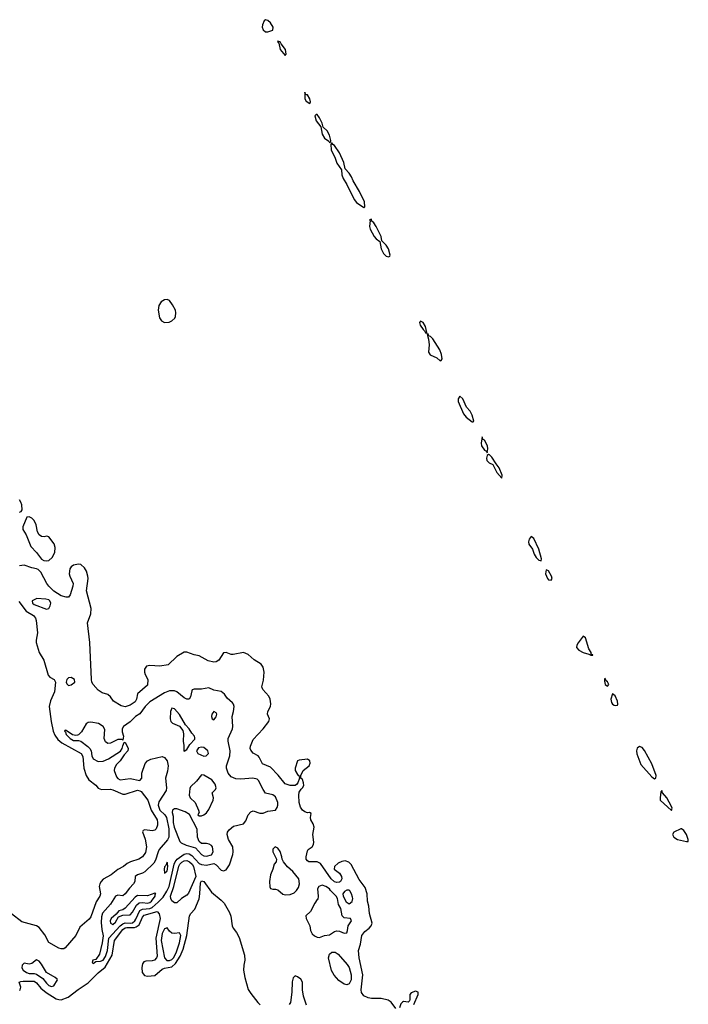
# Model space of a CAD drawing. Header units: inches. Extents: x 2900156 to 3052044, y 553486 to 918419.
# Tile 9 of 15: x 2990913 to 2996346, y 824872 to 832871. Entities that reach past the tile are written whole.
import ezdxf

# ---------------------------------------------------------------- set-up
doc = ezdxf.new("R2010")
doc.units = ezdxf.units.IN
doc.header["$MEASUREMENT"] = 0
doc.layers.add('C9892', color=7, linetype='Continuous')
doc.layers.add('C9893', color=7, linetype='Continuous')

msp = doc.modelspace()

# ---------------------------------------------------------------- linework, layer by layer
at = {"layer": 'C9892', "color": 5}
for points, elevation in [([(2994490, 829813.7), (2994475.4, 829790), (2994474.8, 829770), (2994518.5, 829670), (2994541.1, 829641.1), (2994590, 829602.6), (2994597.4, 829602.6), (2994602, 829610), (2994590, 829658.5), (2994572.6, 829690), (2994544.3, 829724.3), (2994513.7, 829790)], 20), ([(2994670, 829482), (2994662, 829430), (2994664.4, 829410), (2994690, 829374.7), (2994706.5, 829366.5), (2994710, 829351.3), (2994715.5, 829384.5), (2994713.6, 829410), (2994690, 829454.2), (2994679.4, 829459.4), (2994672.2, 829470)], 20), ([(2994722, 829338), (2994710, 829329.4), (2994705.9, 829310), (2994708.2, 829290), (2994728.3, 829270), (2994756.2, 829256.2), (2994790, 829192.2), (2994830, 829147.2), (2994833.7, 829170), (2994810, 829229.6), (2994783.1, 829263.1), (2994750, 829317.3), (2994730, 829336.9)], 20), ([(2990990, 828831), (2990970.3, 828829.7), (2990939, 828750), (2990939.4, 828730), (2990965.1, 828685.1), (2991004.2, 828590), (2991050, 828541.5), (2991090, 828487.5), (2991110, 828477), (2991130, 828474.3), (2991150, 828478), (2991177.5, 828502.5), (2991196.8, 828543.2), (2991201.6, 828581.6), (2991193.4, 828613.4), (2991150, 828669.6), (2991134, 828674), (2991110.2, 828669.8), (2991090, 828671.9), (2991070, 828685.3), (2991056.5, 828710), (2991046.1, 828766.1), (2991030, 828801.7), (2991010, 828821.5)], 20), ([(2995070, 828671.2), (2995052.8, 828650), (2995047.8, 828630), (2995049.5, 828609.5), (2995078.3, 828570), (2995093.4, 828530), (2995110, 828501.7), (2995130, 828479), (2995150, 828474), (2995153.8, 828490), (2995130.9, 828570), (2995090, 828655.3)], 20), ([(2995190, 828400.7), (2995186.1, 828370), (2995200.8, 828330), (2995210, 828320.8), (2995230, 828317.4), (2995239.8, 828330), (2995234.7, 828350), (2995210, 828392.7)], 20), ([(2991050.5, 828169.5), (2991013.4, 828150), (2991016.1, 828130), (2991030, 828120.4), (2991130, 828081.9), (2991150, 828087.8), (2991161.4, 828110), (2991165.3, 828130), (2991158, 828150), (2991150, 828157.5), (2991124.5, 828164.5)], 40), ([(2995490, 827862.7), (2995450, 827808.2), (2995440.6, 827790), (2995438, 827770), (2995454.9, 827750), (2995490, 827730.3), (2995537.3, 827717.3), (2995552.6, 827707.4), (2995570, 827707.3), (2995570, 827711.3), (2995557.2, 827717.2), (2995556.8, 827730), (2995538.3, 827758.3), (2995510, 827848.3)], 20), ([(2991330, 827526.6), (2991310, 827524.7), (2991295.3, 827510), (2991291.5, 827490), (2991295.2, 827475.2), (2991310, 827461.7), (2991330, 827466.6), (2991360.3, 827490), (2991358.5, 827510)], 40), ([(2995670, 827519.3), (2995664.7, 827515.3), (2995663.6, 827496.4), (2995669.3, 827470), (2995690, 827457), (2995698.7, 827470), (2995690, 827491.1), (2995678.6, 827498.6)], 20), ([(2992450, 827443.2), (2992390, 827431.8), (2992329, 827431), (2992314.4, 827425.6), (2992310, 827418.4), (2992300.9, 827370), (2992290, 827349.8), (2992270, 827349.8), (2992250, 827361.1), (2992190.6, 827410.6), (2992170, 827419.2), (2992130, 827417.2), (2992090, 827401), (2991970, 827329), (2991931.3, 827290), (2991890, 827231.3), (2991854.8, 827210), (2991810, 827166.6), (2991755.5, 827130), (2991745.4, 827110), (2991746.4, 827086.4), (2991756.5, 827050), (2991750, 827018), (2991743.1, 827023.1), (2991710, 827023.1), (2991650, 826992.9), (2991630, 826990.6), (2991610, 827003.5), (2991599.3, 827030), (2991603.1, 827103.1), (2991591.5, 827130), (2991551.8, 827151.8), (2991490, 827165), (2991470, 827162.4), (2991452.8, 827150), (2991413.7, 827086.3), (2991390, 827061.6), (2991381.5, 827058.5), (2991370, 827055.2), (2991340.7, 827060.7), (2991290, 827097.4), (2991282.3, 827097.7), (2991276.3, 827090), (2991283.6, 827083.6), (2991290, 827064.9), (2991321.8, 827030), (2991350, 827015.9), (2991390, 827015), (2991410, 827009.5), (2991467, 826967), (2991482.9, 826950), (2991492.2, 826930), (2991498.2, 826890), (2991510, 826866.7), (2991550, 826843.1), (2991590, 826847.8), (2991634.2, 826865.8), (2991731.3, 826928.7), (2991746, 826950), (2991750, 826972), (2991762, 826998), (2991770, 827001), (2991793.7, 826950), (2991792.4, 826930), (2991762.8, 826897.2), (2991730, 826849.5), (2991699.5, 826820.5), (2991682, 826790), (2991679.5, 826770), (2991699.9, 826719.9), (2991710, 826706.8), (2991730, 826694.9), (2991810, 826707.2), (2991890, 826691), (2991905.2, 826710), (2991905.7, 826750), (2991932.8, 826827.2), (2991950, 826850.6), (2991977, 826863), (2992070, 826886), (2992090, 826876.9), (2992110, 826850.3), (2992118.1, 826810), (2992114.8, 826765.2), (2992097.1, 826710), (2992105.2, 826630), (2992103.2, 826610), (2992043.5, 826516.5), (2992037.2, 826490), (2992050.9, 826450), (2992091.7, 826411.7), (2992105.7, 826390), (2992123.6, 826296.4), (2992124.8, 826230), (2992113.1, 826206.9), (2992046.9, 826130), (2992036.6, 826110), (2992016.2, 826043.8), (2992001.8, 826018.2), (2991930, 825948.8), (2991910, 825936.1), (2991870, 825923.2), (2991850.2, 825910), (2991847.6, 825870), (2991837.5, 825850), (2991804.5, 825815.5), (2991770, 825768.1), (2991750, 825754.2), (2991710, 825757.8), (2991690, 825750.8), (2991650, 825686), (2991586.7, 825613.3), (2991577.8, 825582.2), (2991575.6, 825535.6), (2991578.7, 825478.7), (2991590.9, 825429.1), (2991583.9, 825370), (2991560, 825280), (2991530, 825235.6), (2991505.7, 825230), (2991501.6, 825210), (2991510, 825204.2), (2991530, 825220.7), (2991570, 825221.6), (2991590, 825230.8), (2991610, 825259.8), (2991626.9, 825310), (2991636.9, 825410), (2991730.1, 825509.9), (2991750, 825526), (2991770, 825532.6), (2991810, 825529.7), (2991830, 825534.3), (2991849.1, 825550), (2991857.1, 825562.9), (2991890, 825633.4), (2991910, 825645.3), (2991969.6, 825650.4), (2991990, 825659), (2992038.8, 825701.2), (2992077.6, 825742.4), (2992108.8, 825790), (2992126.6, 825830), (2992168.8, 826011.2), (2992175.6, 826030), (2992190.9, 826050), (2992250, 826091.9), (2992270, 826098.1), (2992290, 826094.8), (2992310, 826080.6), (2992370, 826016.7), (2992390, 826006.8), (2992430, 826002.9), (2992490, 826014.9), (2992510, 826005.4), (2992550, 825960.2), (2992570, 825956.1), (2992590, 825963.1), (2992616.4, 826003.6), (2992644.9, 826090), (2992647.2, 826110), (2992645, 826150), (2992610, 826211), (2992598.8, 826250), (2992602.5, 826270), (2992615, 826290), (2992650, 826319), (2992730, 826337.3), (2992750, 826362.4), (2992770, 826410.2), (2992790, 826435), (2992810, 826444.5), (2992864.9, 826424.9), (2992890, 826423.9), (2992930, 826439.8), (2992989.9, 826450.1), (2993005.9, 826470), (2993011.3, 826490), (2993009.3, 826510), (2992990, 826558), (2992970, 826572.6), (2992910, 826587.6), (2992890, 826615.6), (2992853.7, 826690), (2992840.9, 826700.9), (2992808.3, 826708.3), (2992710, 826699.9), (2992670, 826703.4), (2992630, 826719.9), (2992606.9, 826750), (2992592.5, 826790), (2992592.8, 826810), (2992619.3, 826890), (2992622.2, 826930), (2992605.3, 827010), (2992605.6, 827030), (2992640.7, 827110), (2992643.6, 827130), (2992639.7, 827210), (2992651.2, 827251.2), (2992655.4, 827290), (2992649.7, 827310), (2992641, 827321), (2992598.8, 827358.8), (2992577, 827390), (2992550, 827412.8), (2992490, 827424.9)], 40), ([(2995730, 827394), (2995716.9, 827350), (2995722.5, 827322.5), (2995728.9, 827308.9), (2995742, 827302), (2995750, 827299.2), (2995770, 827303.1), (2995773.8, 827310), (2995770, 827335.4), (2995750, 827378.3)], 20), ([(2992150, 827276.4), (2992139.1, 827250), (2992135.9, 827190), (2992140.2, 827170), (2992154.5, 827154.5), (2992211, 827131), (2992237.4, 827097.4), (2992243.2, 827070), (2992239.6, 827010), (2992245.7, 826974.3), (2992246, 826930), (2992250, 826927.3), (2992270, 826941), (2992296.3, 826983.7), (2992335.4, 827024.6), (2992336.9, 827036.9), (2992332.3, 827050), (2992310, 827075.1), (2992288.5, 827110), (2992260.9, 827140.9), (2992210, 827225.3), (2992170, 827271.9)], 60), ([(2992490, 827249.4), (2992474.9, 827230), (2992470.6, 827210), (2992477.3, 827190), (2992490, 827183.7), (2992510, 827206), (2992514.7, 827230), (2992510, 827239.5)], 60), ([(2992390, 826961.7), (2992365.9, 826954.1), (2992348.5, 826930), (2992360.3, 826910), (2992410, 826888.5), (2992428.4, 826891.6), (2992439.2, 826900.8), (2992445.6, 826910), (2992440.5, 826930), (2992410, 826959.1)], 60), ([(2995950, 826965.4), (2995930, 826952.8), (2995924.6, 826930), (2995927.4, 826907.4), (2995959.6, 826819.6), (2996050, 826718.8), (2996070, 826703.9), (2996082.6, 826710), (2996085, 826730), (2996050, 826824.4), (2995990, 826933.6), (2995970, 826956.9)], 20), ([(2992390, 826736.4), (2992350, 826685.3), (2992301.3, 826638.7), (2992295, 826625), (2992289, 826571), (2992297.5, 826550), (2992337.9, 826510), (2992366.4, 826450), (2992372, 826430), (2992361, 826410), (2992370, 826402.8), (2992390, 826404), (2992410, 826410.8), (2992430, 826426.4), (2992450, 826455.5), (2992485.5, 826530), (2992487.9, 826550), (2992476.3, 826590), (2992503, 826617), (2992508.7, 826630), (2992501, 826661), (2992474, 826694), (2992410, 826734.6)], 60), ([(2996130, 826609.4), (2996121.2, 826598.8), (2996115.7, 826550), (2996117.8, 826530), (2996210, 826447.2), (2996214.1, 826465.9), (2996210, 826478.3), (2996170.2, 826550.2), (2996136.2, 826590)], 20), ([(2992170, 826460.3), (2992154.3, 826450), (2992152.6, 826430), (2992159.7, 826399.7), (2992160.3, 826350), (2992166.5, 826310), (2992213.3, 826193.3), (2992223.8, 826183.8), (2992265.4, 826165.4), (2992342.3, 826142.3), (2992390, 826088.3), (2992410, 826077.5), (2992430, 826075.3), (2992470, 826087.1), (2992484.2, 826110), (2992478.4, 826150), (2992470, 826160.9), (2992451.4, 826171.4), (2992430, 826176.9), (2992390, 826176.9), (2992370, 826193.3), (2992358.1, 826230), (2992355.8, 826295.8), (2992292.4, 826412.4), (2992256.6, 826436.6), (2992190, 826459.3)], 60), ([(2996290, 826297), (2996283.9, 826296.1), (2996228.4, 826270), (2996218.4, 826250), (2996228.3, 826228.3), (2996258.4, 826210), (2996330, 826193.6), (2996345.6, 826194.4), (2996345.6, 826210), (2996330.7, 826250), (2996310, 826283.4)], 20), ([(2992987.8, 826152.2), (2992970, 826132.7), (2992968.3, 826110), (2992998, 826050), (2992997.3, 826030), (2992980.7, 826010), (2992970.4, 825970), (2992950, 825924.5), (2992942.2, 825870), (2992945.1, 825825.1), (2992951.6, 825811.6), (2992970, 825806.3), (2992990, 825808), (2993010, 825801.2), (2993050, 825766.2), (2993070, 825759.7), (2993110, 825764), (2993141.8, 825778.2), (2993163.1, 825796.9), (2993179, 825821), (2993185.6, 825850), (2993181.3, 825890), (2993131.7, 825950), (2993087.9, 825987.9), (2993056.1, 826030), (2993044.2, 826050), (2993043.1, 826070), (2993030, 826112.1), (2993010, 826139.8)], 40), ([(2992110, 826027.3), (2992099.4, 826000.6), (2992090, 825989.6), (2992085.6, 825970), (2992090, 825938.4), (2992110, 825956), (2992114, 825970), (2992116.3, 825996.3)], 60), ([(2992170, 825695.7), (2992150, 825713.2), (2992140.4, 825730), (2992138.8, 825750), (2992164.7, 825830), (2992205, 825995), (2992213.1, 826010), (2992230, 826026.3), (2992250, 826037.5), (2992270, 826040.5), (2992293.4, 826030), (2992313.5, 826010), (2992325.1, 825990), (2992342.9, 825910), (2992284.2, 825775.8), (2992270, 825758.9), (2992226.6, 825730), (2992190, 825695.7)], 20), ([(2993370, 825839.7), (2993342.4, 825830), (2993332.4, 825810), (2993338.8, 825750), (2993336, 825724), (2993330, 825722), (2993310, 825693.2), (2993274.4, 825625.6), (2993238, 825590), (2993239.7, 825570), (2993270.3, 825510), (2993276.9, 825470), (2993290, 825443.6), (2993307.4, 825427.4), (2993330, 825416.9), (2993350, 825415.6), (2993390, 825429.4), (2993430, 825435.2), (2993470, 825462.8), (2993490, 825467.7), (2993510, 825465.2), (2993550, 825448.5), (2993570, 825453.1), (2993576.9, 825470), (2993582.5, 825510), (2993609.8, 825550), (2993600.9, 825570), (2993550, 825575.3), (2993532.9, 825590), (2993520.9, 825650), (2993503.7, 825683.7), (2993494.8, 825730), (2993484.5, 825750), (2993437.1, 825797.1), (2993430, 825809.6), (2993400.9, 825830)], 40), ([(2993590, 825798.2), (2993570, 825798.1), (2993551.3, 825788.7), (2993538.6, 825770), (2993540.9, 825750), (2993564.3, 825704.3), (2993590, 825688.9), (2993613.7, 825706.3), (2993619.1, 825730), (2993616.9, 825743.1), (2993608.5, 825770), (2993594.1, 825794.1)], 40), ([(2992010, 825773.5), (2991950, 825752.6), (2991870, 825756.4), (2991850, 825742.4), (2991770, 825652.9), (2991750, 825639.3), (2991717.1, 825630), (2991696.2, 825603.8), (2991657.2, 825570), (2991648, 825550), (2991650, 825531), (2991670, 825520.9), (2991690, 825538.6), (2991716.8, 825583.2), (2991750, 825595.3), (2991810, 825598.9), (2991830, 825619.3), (2991862.2, 825677.8), (2991884.5, 825695.5), (2991910, 825699.8), (2991950, 825692.5), (2991970, 825699.7), (2991983.4, 825710), (2992014, 825750), (2992014.1, 825765.9), (2992018.4, 825770)], 60), ([(2992110, 825491.7), (2992090, 825484), (2992070, 825448.1), (2992061.6, 825390), (2992088.6, 825248.6), (2992108.1, 825228.1), (2992130, 825226.2), (2992150, 825235.4), (2992163.2, 825250), (2992184.4, 825290), (2992212.2, 825372.2), (2992222.4, 825430), (2992210, 825453.6), (2992170, 825446.3), (2992148.8, 825448.8), (2992130, 825464.6)], 40), ([(2991050, 825232.5), (2991010, 825202.2), (2990990, 825197.8), (2990950, 825204.7), (2990931.8, 825190), (2990930, 825167.4), (2990941.6, 825150), (2990967.6, 825130), (2990990, 825122.3), (2991030, 825123.1), (2991050, 825117.8), (2991101.3, 825081.3), (2991130, 825043.5), (2991150, 825025.5), (2991170, 825015.2), (2991190, 825020.9), (2991219.8, 825070), (2991216.4, 825076.4), (2991199.7, 825090), (2991129.1, 825129.1), (2991090, 825197.9), (2991070, 825221.7)], 40), ([(2993570, 825029.9), (2993550, 825035.8), (2993505.6, 825065.6), (2993468.2, 825108.2), (2993445.4, 825145.4), (2993422.4, 825250), (2993430, 825277.8), (2993450, 825296.3), (2993475.5, 825295.5), (2993500, 825280), (2993574, 825194), (2993589.7, 825169.7), (2993607.4, 825110), (2993606.6, 825070), (2993590, 825038.8)], 20)]:
    msp.add_lwpolyline(points, close=True, dxfattribs=dict(at, elevation=elevation))
for points, elevation in [([(2990910.9, 828869.1), (2990923.3, 828876.7), (2990932.6, 828890), (2990931, 828929), (2990922, 828950), (2990909.7, 828970)], 20), ([(2993970, 824838.9), (2993930, 824889.7), (2993905.5, 824905.5), (2993850, 824919.2), (2993770, 824920.1), (2993744.5, 824924.5), (2993710, 824940.8), (2993688.9, 824968.9), (2993687.2, 824990), (2993701.6, 825110), (2993671.4, 825250), (2993666, 825310), (2993680.8, 825359.2), (2993692.5, 825430), (2993716.7, 825463.3), (2993752.2, 825490), (2993769.7, 825510), (2993775.7, 825530), (2993754.1, 825610), (2993749.1, 825670), (2993739.5, 825710), (2993736.4, 825770), (2993719.5, 825819.5), (2993670, 825885.6), (2993606.8, 826006.8), (2993586.7, 826026.7), (2993556.2, 826036.2), (2993530, 826032.5), (2993501.4, 826018.6), (2993470.2, 825990), (2993467.3, 825970), (2993510, 825936.8), (2993527.8, 825910), (2993530.1, 825889.9), (2993520.7, 825870), (2993510, 825863.2), (2993490, 825860.7), (2993470, 825867.7), (2993444.1, 825890), (2993356.5, 826016.5), (2993330, 826028.5), (2993262, 826030), (2993250, 826037.2), (2993240.9, 826050), (2993239.5, 826070), (2993250, 826118), (2993257.2, 826130), (2993290, 826151.7), (2993300.2, 826170), (2993303.4, 826190), (2993295, 826250), (2993306, 826310), (2993297.7, 826337.7), (2993277.6, 826370), (2993276, 826390), (2993282, 826422), (2993268.7, 826428.7), (2993250, 826426), (2993230, 826434.5), (2993209.7, 826449.7), (2993194.2, 826474.2), (2993182.9, 826510), (2993180.9, 826570), (2993183.7, 826596.3), (2993199.3, 826620.7), (2993211.8, 826630), (2993220.3, 826650), (2993219.2, 826670), (2993210, 826697.2), (2993197.2, 826710), (2993197, 826730), (2993215.1, 826770), (2993265.3, 826810), (2993272.7, 826830), (2993269.8, 826849.8), (2993250, 826863.5), (2993184.2, 826855.8), (2993170.3, 826849.7), (2993150.2, 826790), (2993150.2, 826770), (2993170, 826737.6), (2993182, 826730), (2993186, 826710), (2993172.4, 826670), (2993162.4, 826657.6), (2993150.2, 826649.8), (2993110, 826648.6), (2993070, 826664), (2993014.2, 826734.2), (2992950, 826797.1), (2992886.3, 826826.3), (2992859.8, 826879.8), (2992849.6, 826890), (2992810, 826911.9), (2992790, 826935.1), (2992786.7, 826950), (2992789.4, 826970), (2992810, 827022.9), (2992889.9, 827110), (2992935.8, 827170), (2992943.1, 827190), (2992926, 827230), (2992929.7, 827250), (2992949.7, 827290), (2992952.6, 827312.6), (2992947.8, 827350), (2992935.8, 827375.8), (2992889.2, 827430), (2992879.3, 827450), (2992894.5, 827505.5), (2992898.4, 827570), (2992891.4, 827610), (2992874, 827634), (2992818.7, 827670), (2992770, 827714.6), (2992730, 827730.8), (2992647.3, 827712.7), (2992630, 827712.7), (2992590, 827729), (2992570, 827726.8), (2992530, 827667.8), (2992510, 827654.6), (2992490, 827652), (2992443.5, 827663.5), (2992370, 827703.6), (2992330, 827711.6), (2992270, 827732.3), (2992250, 827731.8), (2992190, 827698.4), (2992119.1, 827630), (2992050, 827619.9), (2991970, 827625.2), (2991941.9, 827618.1), (2991926.8, 827593.2), (2991926, 827570), (2991931.8, 827550), (2991953.8, 827510), (2991950, 827465.2), (2991870, 827394.5), (2991860.8, 827350), (2991851.3, 827330), (2991810, 827301.7), (2991770, 827289.1), (2991736.3, 827296.3), (2991673.6, 827333.6), (2991651.1, 827370), (2991630, 827388.5), (2991581.8, 827401.8), (2991550, 827423), (2991509.8, 827469.8), (2991499.7, 827490), (2991497.2, 827510), (2991481.3, 827810), (2991463, 827970), (2991490, 828042.8), (2991493.3, 828086.7), (2991455.4, 828230), (2991468.5, 828330), (2991467, 828350), (2991454.3, 828390), (2991438, 828418), (2991410, 828444.9), (2991390, 828447.6), (2991350, 828438.5), (2991330, 828425.7), (2991319.6, 828410), (2991314.1, 828370), (2991318.8, 828350), (2991346.1, 828290), (2991344.1, 828270), (2991321.4, 828198.6), (2991310, 828179.7), (2991290, 828179.8), (2991250, 828190.8), (2991190, 828228.4), (2991148.4, 828270), (2991132.8, 828290), (2991083.3, 828383.3), (2991063.6, 828403.6), (2991050, 828410.6), (2991010, 828417.2), (2990950, 828440.6), (2990910, 828433)], 20), ([(2990905.2, 828145.2), (2990965.9, 828065.9), (2991026, 828030), (2991040.5, 828010), (2991046.5, 827990), (2991057.6, 827890), (2991045.4, 827830), (2991046.2, 827810), (2991070.9, 827730), (2991108.4, 827668.4), (2991144.7, 827544.7), (2991156.9, 827530), (2991191.5, 827510), (2991203.5, 827490), (2991195.9, 827410), (2991163.5, 827336.5), (2991153.2, 827290), (2991168.4, 827168.4), (2991184, 827090), (2991197.6, 827057.6), (2991222.2, 827022.2), (2991254.6, 826994.6), (2991413.4, 826910), (2991425.9, 826885.9), (2991432.8, 826790), (2991453.1, 826730), (2991475.2, 826695.2), (2991530, 826651.4), (2991550, 826628.6), (2991576, 826616), (2991650, 826618.9), (2991670, 826615), (2991750, 826579), (2991770, 826580.2), (2991869.2, 826610.8), (2991890, 826607.3), (2991899.7, 826599.7), (2991954.5, 826530), (2991979.9, 826450), (2992028.5, 826370), (2992033.4, 826350), (2992032, 826328), (2992022.6, 826297.4), (2992010, 826285.1), (2991990, 826281.4), (2991930, 826288.2), (2991916.1, 826283.9), (2991910, 826274), (2991933.1, 826213.1), (2991943.9, 826150), (2991933.7, 826106.3), (2991910, 826069.7), (2991881.6, 826050), (2991812, 826028), (2991785.3, 826014.7), (2991756.4, 825990), (2991710, 825966.2), (2991655.7, 825924.3), (2991590, 825889.1), (2991573.5, 825870), (2991562.8, 825850), (2991559.1, 825830), (2991568.3, 825770), (2991563.1, 825750), (2991534.8, 825705.2), (2991490, 825581.2), (2991476.9, 825563.1), (2991401.8, 825498.2), (2991370, 825430.7), (2991282, 825330), (2991270, 825323.6), (2991250, 825322.4), (2991230, 825328.6), (2991150, 825373), (2991115.9, 825435.9), (2991070, 825495.9), (2991048.5, 825508.5), (2990930, 825541.9), (2990845.6, 825605.6)], 20), ([(2990910, 824984.9), (2990917.6, 824990), (2990919.7, 825000.3), (2990921.3, 825010), (2990909.6, 825050.4), (2990922.8, 825057.2), (2990941.1, 825058.9), (2991030, 825059.2), (2991050, 825047), (2991083.9, 825003.9), (2991127, 824967), (2991210, 824917.4), (2991230, 824909.4), (2991250, 824908.5), (2991305.1, 824930), (2991386.9, 824993.1), (2991470, 825046.2), (2991550, 825127.3), (2991607.2, 825172.8), (2991664.6, 825270), (2991684, 825390), (2991750, 825478.8), (2991770, 825493.2), (2991783.9, 825496.1), (2991844.5, 825495.5), (2991860, 825500), (2991882.4, 825517.6), (2991910, 825578.8), (2991923.8, 825596.2), (2992030, 825626.6), (2992046.6, 825606.6), (2992052.7, 825570), (2992019.1, 825410), (2992030, 825264), (2992025.1, 825250), (2992009.3, 825230.7), (2991990, 825223.6), (2991937.4, 825222.6), (2991922.5, 825217.5), (2991910, 825200.5), (2991905.2, 825170), (2991908.1, 825130), (2991926.6, 825106.6), (2991950, 825101.5), (2992010, 825105.7), (2992070, 825156), (2992090, 825164.5), (2992150, 825177.2), (2992177.5, 825202.5), (2992217.1, 825262.9), (2992239.6, 825320.4), (2992270.2, 825429.8), (2992291.3, 825590), (2992302.9, 825610), (2992335.5, 825644.5), (2992370.3, 825729.7), (2992376.8, 825770), (2992380.7, 825859.3), (2992390, 825875.6), (2992410, 825869.3), (2992470, 825781.7), (2992550, 825717.7), (2992572.9, 825692.9), (2992618.6, 825618.6), (2992628, 825588), (2992640.1, 825510), (2992647.5, 825490), (2992674.7, 825454.7), (2992695, 825415), (2992740.6, 825270), (2992742.7, 825230), (2992732.6, 825190), (2992732, 825150), (2992742.8, 825090), (2992770, 824991.5), (2992790, 824958.2), (2992846.8, 824886.8), (2992867.8, 824867.8)], 20), ([(2993243.8, 824863.8), (2993219, 824939), (2993209.8, 824990.2), (2993211.1, 825051.1), (2993195.9, 825075.9), (2993170, 825094.7), (2993150, 825102), (2993133.8, 825086.2), (2993125.8, 825054.2), (2993123.2, 824970), (2993112.9, 824887.1), (2993103.1, 824870)], 40), ([(2994114.6, 824870), (2994151.2, 824950), (2994151.7, 824970), (2994130, 824977.5), (2994094.7, 824965.3), (2994082, 824950), (2994083.9, 824910), (2994080, 824900), (2994070, 824889.6), (2994030, 824893.3), (2994022, 824890), (2994010, 824876), (2993997.8, 824842.2)], 20)]:
    msp.add_lwpolyline(points, dxfattribs=dict(at, elevation=elevation))
at = {"layer": 'C9893', "color": 5, "elevation": 20}
for points in [[(2992910, 832871.1), (2992898, 832862), (2992885.6, 832830), (2992884.2, 832810), (2992890, 832788.2), (2992910, 832772.1), (2992930, 832771.2), (2992970, 832786.5), (2992973.1, 832810), (2992950, 832846), (2992930, 832863.4)], [(2993010, 832698), (2993010, 832688.2), (2993019.6, 832679.6), (2993030.2, 832630), (2993070, 832581.3), (2993078.7, 832590), (2993073.2, 832630), (2993035.9, 832675.9), (2993030, 832691.1), (2993011.9, 832691.9)], [(2993230, 832282), (2993230, 832228.8), (2993241.6, 832210), (2993270, 832190.6), (2993275.7, 832204.3), (2993270, 832229.4), (2993250, 832259.7), (2993241.4, 832261.4), (2993231.8, 832271.8)], [(2993330, 832101.1), (2993320.3, 832099.7), (2993310.5, 832089.5), (2993322.3, 832050), (2993360.4, 832000.4), (2993370, 831940.3), (2993390, 831909.2), (2993423.6, 831883.6), (2993430, 831873.4), (2993439.7, 831880.3), (2993440.5, 831890), (2993430, 831932.2), (2993410, 831966.8), (2993378.6, 831998.6), (2993371.2, 832030), (2993350, 832073.3)], [(2993450, 831869.3), (2993441.4, 831858.6), (2993442.6, 831810), (2993473.2, 831753.2), (2993490, 831705.7), (2993527.1, 831650), (2993530.2, 831610), (2993539.8, 831579.8), (2993572.1, 831532.1), (2993631.3, 831410), (2993650, 831386.6), (2993710, 831345.3), (2993718.4, 831350), (2993714.1, 831390), (2993674.9, 831474.9), (2993623.2, 831563.2), (2993610, 831594.6), (2993590, 831624.4), (2993558.2, 831658.2), (2993546.5, 831710), (2993510.5, 831790.5), (2993470, 831849.8), (2993456.3, 831856.3)], [(2993770, 831249.4), (2993754, 831246), (2993759.5, 831239.5), (2993756.3, 831190), (2993761.7, 831170), (2993793.7, 831110), (2993810, 831090.2), (2993838.7, 831070), (2993850, 831010.4), (2993870, 830970.2), (2993890, 830950.9), (2993910, 830943.2), (2993921, 830950), (2993922.8, 830957.2), (2993910, 831008.7), (2993890, 831039.1), (2993855.5, 831075.5), (2993849, 831110), (2993810, 831190.7), (2993790, 831220.8), (2993774.5, 831234.5)], [(2992110, 830598.8), (2992090, 830594.6), (2992062.4, 830577.6), (2992042.6, 830550), (2992037.7, 830510), (2992048.4, 830450), (2992064.6, 830424.6), (2992090, 830411.4), (2992126.5, 830413.5), (2992150, 830424.2), (2992173.8, 830446.2), (2992179.8, 830460.2), (2992182.5, 830490), (2992177.4, 830510), (2992155.4, 830555.4), (2992130, 830589.4)], [(2994170, 830420.5), (2994162.3, 830410), (2994166.6, 830390), (2994190, 830354.6), (2994203.1, 830343.1), (2994210, 830325.7), (2994216.2, 830323.8), (2994221.2, 830330), (2994210, 830379.7), (2994190, 830409.7)], [(2994230, 830321.2), (2994223.8, 830316.2), (2994235.8, 830275.8), (2994240.1, 830230), (2994233.4, 830170), (2994248.1, 830148.1), (2994302.9, 830122.9), (2994330, 830099), (2994338.2, 830101.8), (2994345.4, 830114.6), (2994339.7, 830150), (2994325.3, 830190), (2994270, 830277.3), (2994250, 830297.2), (2994240, 830300)]]:
    msp.add_lwpolyline(points, close=True, dxfattribs=at)

doc.saveas('drawing.dxf')
